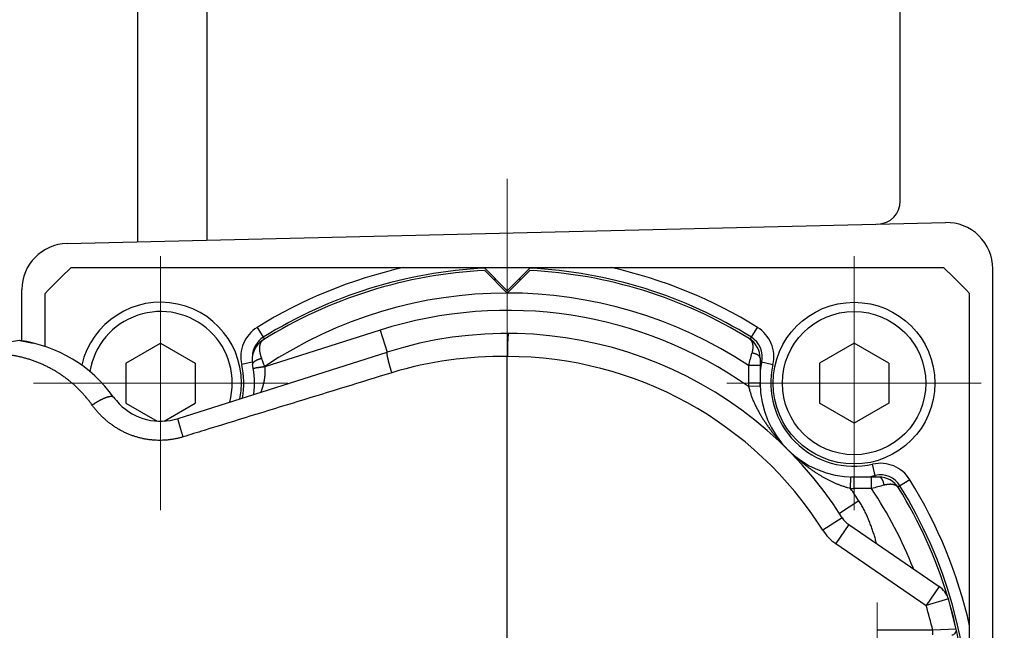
# Model space of a CAD drawing. Header units: millimetres. Extents: x 0 to 1300, y 0 to 891.
# Tile 30 of 124: x 563 to 605, y 289 to 316. Entities that reach past the tile are written whole.
import ezdxf

# ---------------------------------------------------------------- set-up
doc = ezdxf.new("R2010")
doc.units = ezdxf.units.MM
doc.header["$LTSCALE"] = 0.54643
doc.linetypes.add('CENTER', pattern=[50.8, 31.75, -6.35, 6.35, -6.35])
for name, color, linetype in [('NoLayerName_001', 7, 'Continuous'), ('NoLayerName_003', 7, 'Continuous'), ('NoLayerName_006', 7, 'Continuous')]:
    doc.layers.add(name, color=color, linetype=linetype)

# ---------------------------------------------------------------- blocks, each defined once
blk = doc.blocks.new('DIM_0002')
at = {"color": 3, "linetype": 'Continuous', "lineweight": 13}
blk.add_arc((77.348, 80.348), 77.348, 0, 270, dxfattribs=at)

msp = doc.modelspace()

# ---------------------------------------------------------------- linework, layer by layer
at = {"layer": 'NoLayerName_001', "color": 7, "linetype": 'Continuous', "lineweight": 25}
for p, q in [((570.8569, 369.1881), (570.8569, 306.1125)), ((600.8569, 307.8032), (600.8569, 351.7898)), ((567.8569, 329.0831), (567.8569, 306.041)), ((564.8093, 305.9685), (602.8093, 306.8732)), ((604.8569, 264.9702), (604.8569, 304.8738)), ((562.8569, 301.7526), (562.8569, 303.969)), ((567.3569, 300.788), (568.8569, 301.654)), ((568.8569, 301.654), (570.3569, 300.788)), ((598.8569, 301.654), (597.3569, 300.788)), ((600.3569, 300.788), (598.8569, 301.654)), ((567.3569, 300.788), (567.3569, 299.056)), ((570.3569, 300.788), (570.3569, 299.056)), ((597.3569, 300.788), (597.3569, 299.056)), ((600.3569, 300.788), (600.3569, 299.056)), ((567.3569, 299.056), (568.707, 298.2765)), ((569.0068, 298.2765), (570.3569, 299.056)), ((598.8569, 298.1899), (597.3569, 299.056)), ((600.3569, 299.056), (598.8569, 298.1899))]:
    msp.add_line(p, q, dxfattribs=at)
at = {"layer": 'NoLayerName_001', "color": 4, "linetype": 'CENTER', "lineweight": 13}
msp.add_line((583.8569, 308.7635), (583.8569, 257.3646), dxfattribs=at)
at = {"layer": 'NoLayerName_001', "color": 110, "linetype": 'CENTER', "lineweight": 13}
for p, q in [((568.8569, 294.422), (568.8569, 305.422)), ((598.8569, 294.422), (598.8569, 305.422)), ((563.3569, 299.922), (574.3569, 299.922)), ((604.3569, 299.922), (593.3569, 299.922)), ((599.8569, 279.422), (599.8569, 290.422))]:
    msp.add_line(p, q, dxfattribs=at)
at = {"layer": 'NoLayerName_001', "color": 7, "linetype": 'Continuous', "lineweight": 25}
for radius in [3.5, 3.1]:
    msp.add_circle((598.8569, 299.922), radius, dxfattribs=at)
for centre, radius, start, end in [((599.8569, 307.8032), 1, 271.36393, 0), ((602.8569, 304.8738), 2, 0, 91.36393), ((564.8569, 303.969), 2, 91.36393, 180), ((568.8569, 299.922), 3.5, 348.76704, 167.19743), ((568.8569, 299.922), 3.1, 344.60366, 170.69438)]:
    msp.add_arc(centre, radius, start, end, dxfattribs=at)
at = {"layer": 'NoLayerName_003', "color": 30, "linetype": 'Continuous', "lineweight": 25}
for p, q in [((562.7607, 301.7665), (559.9569, 301.3605)), ((562.7607, 301.7665), (563.3393, 301.6582)), ((583.8569, 268.772), (583.8569, 301.072)), ((598.3482, 294.094), (597.5032, 293.5591)), ((598.6276, 293.804), (598.0621, 292.9793)), ((598.6276, 293.804), (602.5426, 291.1196)), ((598.0621, 292.9793), (601.9771, 290.2949)), ((602.5426, 291.1196), (601.9771, 290.2949)), ((602.9359, 290.5791), (601.9771, 290.2949)), ((603.2771, 289.2656), (602.9359, 290.5791)), ((603.2771, 289.2656), (602.2612, 289.222)), ((602.2612, 289.222), (599.8569, 289.222)), ((602.2612, 289.022), (602.2612, 289.222))]:
    msp.add_line(p, q, dxfattribs=at)
for centre, radius, start, end in [((583.8569, 284.922), 17.15, 32.33094, 107.63848), ((561.9469, 295.822), 6, 35.61621, 82.21634), ((583.5596, 284.9978), 16.0766, 88.94034, 106.98953), ((583.8569, 284.922), 16.15, 32.33094, 90), ((568.8569, 300.772), 2.5, 215.61621, 224.37983), ((568.8569, 300.772), 2.5, 224.37983, 287.63848), ((599.1932, 294.6288), 1, 212.33094, 235.56232), ((599.1932, 294.6288), 2, 212.33094, 235.56232), ((601.9771, 290.2949), 1, 16.51576, 55.56232), ((583.8569, 284.922), 19.9, 2.96946, 16.51576), ((583.8569, 284.922), 18.9, 13.15071, 16.51583), ((603.0818, 289.222), 0.2, 270.01763, 12.60384)]:
    msp.add_arc(centre, radius, start, end, dxfattribs=at)
for points, knots in [([(583.9086, 302.0719), (583.9059, 302.0671), (583.899, 302.0581), (583.8969, 302.0412), (583.8936, 302.025), (583.8914, 302.0083), (583.8893, 301.9917), (583.8875, 301.9752), (583.8858, 301.9585), (583.8842, 301.9418), (583.8828, 301.9251), (583.8815, 301.9084), (583.8802, 301.8917), (583.879, 301.875), (583.8779, 301.8583), (583.8768, 301.8416), (583.8758, 301.8249), (583.8749, 301.8082), (583.8739, 301.7915), (583.8731, 301.7748), (583.8722, 301.7581), (583.8714, 301.7413), (583.8707, 301.7246), (583.8697, 301.7023), (583.8685, 301.6744), (583.8673, 301.641), (583.8661, 301.6075), (583.865, 301.5741), (583.864, 301.5406), (583.8631, 301.5071), (583.8621, 301.4681), (583.8611, 301.4235), (583.8602, 301.3788), (583.8594, 301.3398), (583.8589, 301.3063), (583.8584, 301.2728), (583.8579, 301.2394), (583.8576, 301.2059), (583.8573, 301.1724), (583.8571, 301.1501), (583.8571, 301.1389)], [0, 0, 0, 0, 0.01664224, 0.03295267, 0.0499136, 0.06667326, 0.08332871, 0.10001776, 0.11674478, 0.13349863, 0.15026768, 0.16703989, 0.18380377, 0.2005565, 0.21730025, 0.23403721, 0.2507695, 0.26749921, 0.28422836, 0.30095895, 0.31769216, 0.33442777, 0.35116539, 0.36790464, 0.40138641, 0.43486977, 0.4683515, 0.50183064, 0.53530795, 0.56878422, 0.60226015, 0.65247474, 0.70269057, 0.73616824, 0.76964612, 0.80312408, 0.83660201, 0.87007981, 0.90355746, 0.93703495, 0.93703495, 0.93703495, 0.93703495]), ([(565.8948, 298.9725), (565.8629, 299.0158), (565.7999, 299.1031), (565.6997, 299.2297), (565.5961, 299.3537), (565.4887, 299.4746), (565.3776, 299.5921), (565.2631, 299.7063), (565.1451, 299.817), (565.0238, 299.924), (564.8994, 300.0272), (564.7719, 300.1266), (564.6414, 300.2221), (564.5082, 300.3136), (564.3722, 300.4009), (564.2336, 300.4841), (564.0926, 300.563), (563.9492, 300.6375), (563.8036, 300.7076), (563.6559, 300.7732), (563.5062, 300.8342), (563.3546, 300.8905), (563.2014, 300.9421), (563.0466, 300.9889), (562.8903, 301.0307), (562.7327, 301.0677), (562.5741, 301.0996), (562.4145, 301.1264), (562.2543, 301.1482), (562.0935, 301.1647), (561.9324, 301.1767), (561.8248, 301.1795), (561.7711, 301.1816)], [0, 0, 0, 0, 0.1613451, 0.3228223, 0.4844054, 0.6460675, 0.8077812, 0.9695195, 1.131256, 1.2929664, 1.4546419, 1.6162875, 1.7779079, 1.9395082, 2.1010935, 2.2626697, 2.4242438, 2.5858228, 2.74741, 2.9090084, 3.0706226, 3.2322587, 3.393925, 3.5556326, 3.7173937, 3.8791957, 4.0410038, 4.202783, 4.3644996, 4.5261221, 4.6876217, 4.848973, 4.848973, 4.848973, 4.848973]), ([(578.6524, 301.2051), (578.652, 301.2117), (578.6515, 301.2256), (578.6492, 301.2472), (578.6575, 301.2596), (578.6603, 301.2657)], [0, 0, 0, 0, 0.019790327, 0.042224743, 0.062479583, 0.062479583, 0.062479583, 0.062479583]), ([(578.862, 300.3728), (578.858, 300.3859), (578.8499, 300.412), (578.838, 300.4511), (578.8281, 300.4838), (578.8203, 300.51), (578.8145, 300.5296), (578.8087, 300.5493), (578.803, 300.5689), (578.7972, 300.5886), (578.7916, 300.6083), (578.7859, 300.6279), (578.7803, 300.6476), (578.7748, 300.6673), (578.7693, 300.6871), (578.7638, 300.7068), (578.7583, 300.7265), (578.753, 300.7463), (578.7476, 300.766), (578.7423, 300.7858), (578.7371, 300.8056), (578.7319, 300.8254), (578.7267, 300.8452), (578.7217, 300.8651), (578.7166, 300.885), (578.7117, 300.9049), (578.7068, 300.9248), (578.702, 300.9447), (578.6973, 300.9646), (578.6927, 300.9845), (578.6881, 301.0044), (578.6837, 301.0243), (578.6794, 301.0442), (578.6752, 301.0642), (578.6711, 301.0843), (578.6673, 301.1047), (578.6636, 301.1251), (578.6602, 301.1456), (578.6571, 301.1659), (578.6544, 301.1857), (578.6531, 301.1987), (578.6524, 301.2051)], [0, 0, 0, 0, 0.04095616, 0.08191622, 0.12287824, 0.14335941, 0.16384036, 0.18432088, 0.20480073, 0.2252797, 0.24575758, 0.26623415, 0.2867092, 0.30718253, 0.32765395, 0.34812324, 0.36859034, 0.38905632, 0.40952307, 0.4299925, 0.45046653, 0.47094712, 0.49143624, 0.51193588, 0.5324464, 0.55296046, 0.57346853, 0.59396117, 0.61442893, 0.63486244, 0.6552525, 0.67560763, 0.69597119, 0.71639104, 0.73691562, 0.75759398, 0.77845157, 0.79931004, 0.81988995, 0.83991336, 0.85922036, 0.85922036, 0.85922036, 0.85922036]), ([(583.8571, 301.1389), (583.857, 301.1278), (583.8569, 301.1055), (583.8569, 301.0831), (583.8569, 301.072)], [0, 0, 0, 0, 0.033477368, 0.066954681, 0.066954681, 0.066954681, 0.066954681]), ([(578.862, 300.3728), (576.1529, 299.5401), (573.1417, 298.618), (570.1327, 297.6888), (569.8318, 297.596)], [0, 0, 0, 0, 8.5028407, 9.4476008, 9.4476008, 9.4476008, 9.4476008]), ([(565.8948, 298.9725), (565.9029, 298.9781), (565.919, 298.9893), (565.9433, 299.0058), (565.9677, 299.0222), (565.9922, 299.0383), (566.0169, 299.0543), (566.0417, 299.0701), (566.0667, 299.0856), (566.0917, 299.101), (566.1169, 299.1161), (566.1423, 299.1311), (566.1677, 299.1458), (566.1933, 299.1602), (566.219, 299.1745), (566.2448, 299.1885), (566.2708, 299.2022), (566.2969, 299.2157), (566.3231, 299.2288), (566.3496, 299.2416), (566.3763, 299.2539), (566.4031, 299.2659), (566.4302, 299.2774), (566.4575, 299.2885), (566.4851, 299.299), (566.5129, 299.309), (566.5409, 299.3184), (566.569, 299.3272), (566.5971, 299.335), (566.6253, 299.3421), (566.6537, 299.3481), (566.6831, 299.3523), (566.7136, 299.3542), (566.7451, 299.3535), (566.7756, 299.3482), (566.8047, 299.3379), (566.8175, 299.3226), (566.8246, 299.3161)], [0, 0, 0, 0, 0.0293833, 0.0587725, 0.0881664, 0.1175635, 0.1469628, 0.176363, 0.205763, 0.2351618, 0.2645585, 0.2939519, 0.3233414, 0.352726, 0.3821051, 0.4114786, 0.4408477, 0.4702147, 0.4995831, 0.5289573, 0.5583434, 0.5877485, 0.6171815, 0.6466526, 0.676174, 0.705752, 0.7353199, 0.7647708, 0.7940021, 0.8229278, 0.8517718, 0.8811405, 0.9117574, 0.9436693, 0.9751054, 1.0048376, 1.0335365, 1.0335365, 1.0335365, 1.0335365]), ([(569.8318, 297.596), (569.7843, 297.5824), (569.6897, 297.5539), (569.5453, 297.5202), (569.3995, 297.4919), (569.2524, 297.4701), (569.1045, 297.4546), (568.9559, 297.4454), (568.8072, 297.4426), (568.6585, 297.4463), (568.5101, 297.4564), (568.3624, 297.4728), (568.2156, 297.4954), (568.0699, 297.5243), (567.9256, 297.5592), (567.7828, 297.6001), (567.6419, 297.647), (567.5031, 297.6997), (567.3667, 297.7581), (567.2327, 297.8221), (567.1015, 297.8916), (566.9732, 297.9663), (566.848, 298.0463), (566.7261, 298.1313), (566.6078, 298.2213), (566.4933, 298.316), (566.3826, 298.4152), (566.2761, 298.5188), (566.1737, 298.6264), (566.076, 298.7381), (565.9822, 298.8529), (565.9243, 298.933), (565.8948, 298.9725)], [0, 0, 0, 0, 0.1480235, 0.2963009, 0.4447848, 0.5934224, 0.7421582, 0.8909357, 1.0396997, 1.1883992, 1.3370192, 1.4855812, 1.6341021, 1.7825927, 1.9310595, 2.0795054, 2.2279313, 2.3763401, 2.5247463, 2.6731644, 2.8216044, 2.9700727, 3.1185737, 3.2671105, 3.4156863, 3.5642927, 3.7129005, 3.8614734, 4.0099705, 4.1583483, 4.3065616, 4.4545655, 4.4545655, 4.4545655, 4.4545655]), ([(569.8318, 297.596), (569.8263, 297.6135), (569.8154, 297.6484), (569.7993, 297.701), (569.7832, 297.7535), (569.7686, 297.8017), (569.7554, 297.8456), (569.7436, 297.8851), (569.7319, 297.9246), (569.7216, 297.9597), (569.7126, 297.9905), (569.7049, 298.0169), (569.6973, 298.0433), (569.6898, 298.0697), (569.6823, 298.0962), (569.6749, 298.1226), (569.6675, 298.1491), (569.6615, 298.1712), (569.6567, 298.1889), (569.6531, 298.2021), (569.6496, 298.2154), (569.6461, 298.2287), (569.6426, 298.242), (569.6392, 298.2553), (569.6358, 298.2687), (569.6325, 298.282), (569.6292, 298.2954), (569.6261, 298.3088), (569.623, 298.3221), (569.6201, 298.3355), (569.6173, 298.349), (569.6151, 298.3624), (569.6122, 298.376), (569.614, 298.385), (569.6144, 298.3896)], [0, 0, 0, 0, 0.05495586, 0.10991176, 0.1648682, 0.21982534, 0.26104291, 0.30225946, 0.34347438, 0.38468868, 0.41216593, 0.43964506, 0.46712698, 0.49461175, 0.52209606, 0.54957578, 0.57704686, 0.60450594, 0.61823315, 0.63196211, 0.64569542, 0.65943571, 0.67318563, 0.68694786, 0.70072329, 0.71450108, 0.72826583, 0.74200238, 0.75569592, 0.7693376, 0.78305408, 0.79704404, 0.81041557, 0.82411433, 0.82411433, 0.82411433, 0.82411433])]:
    msp.add_open_spline(points, degree=3, knots=knots, dxfattribs=at)
at = {"layer": 'NoLayerName_006', "color": 30, "linetype": 'Continuous', "lineweight": 25}
for p, q in [((564.9823, 304.922), (602.7315, 304.922)), ((582.8569, 304.922), (583.8569, 303.922)), ((583.8569, 303.822), (582.8808, 304.798)), ((584.8569, 304.922), (583.8569, 303.922)), ((584.8329, 304.798), (583.8569, 303.822)), ((563.8569, 301.5069), (563.8569, 303.7966)), ((603.8569, 266.0474), (603.8569, 303.7966)), ((573.0366, 302.3338), (573.3546, 301.8222)), ((578.3573, 302.2187), (573.3646, 300.6313)), ((578.3573, 302.2187), (578.6603, 301.2657)), ((594.3588, 301.8216), (594.6772, 302.3338)), ((569.6144, 298.3895), (578.6603, 301.2657)), ((572.8241, 300.8299), (572.3662, 300.7251)), ((594.7937, 300.999), (594.7937, 299.922)), ((594.7937, 300.8519), (595.3476, 300.7251)), ((573.0122, 300.5851), (572.87, 300.5579)), ((573.3631, 300.6411), (573.0122, 300.5851)), ((594.7937, 300.679), (594.2937, 300.679)), ((594.2937, 300.679), (594.2937, 299.922)), ((594.7937, 299.922), (594.2937, 299.922)), ((594.796, 299.786), (594.7937, 299.922)), ((594.796, 299.786), (594.2962, 299.7693)), ((599.7868, 295.8588), (599.66, 296.4127)), ((598.7042, 295.3613), (598.7209, 295.8611)), ((598.8569, 295.8588), (598.7209, 295.8611)), ((599.9339, 295.8588), (598.8569, 295.8588)), ((598.8569, 295.3588), (598.8569, 295.8588)), ((599.6139, 295.3588), (599.6139, 295.8588)), ((601.2687, 295.7422), (600.7566, 295.424)), ((599.6139, 295.3588), (598.8569, 295.3588)), ((599.0691, 294.8221), (598.2309, 294.2766))]:
    msp.add_line(p, q, dxfattribs=at)
for centre, radius, start, end in [((583.8569, 284.922), 27.5, 133.34176, 136.65824), ((583.8569, 284.922), 20.5, 102.68038, 121.85813), ((583.8569, 284.922), 19.9, 92.81135, 122.08492), ((583.8569, 284.922), 20, 92.79761, 121.85813), ((583.8569, 284.922), 19.9, 58.28082, 87.18865), ((583.8569, 284.922), 20, 58.14187, 87.20239), ((583.8569, 284.922), 20.5, 58.14187, 77.31962), ((583.8569, 284.922), 27.5, 43.34176, 46.65824), ((583.8569, 284.922), 19.5, 91.45091, 91.7299), ((583.8569, 284.922), 19.5, 88.27012, 88.54909), ((583.8569, 284.922), 18.9, 56.48114, 123.72643), ((583.8569, 284.922), 18.15, 54.88859, 107.63848), ((573.8284, 301.0598), 1.5, 121.85813, 192.891), ((593.8854, 301.0598), 1.5, 347.109, 58.14187), ((573.8177, 300.9352), 1, 122.08492, 191.54397), ((573.8284, 301.0598), 1, 121.85813, 178.68589), ((593.7937, 300.999), 1, 0, 58.28082), ((593.8854, 301.0598), 1, 347.109, 58.14187), ((519.8836, 320.8847), 77.1046, 344.807952, 345.226765), ((568.8569, 299.922), 4.0632, 353.25105, 11.54397), ((556.8221, 294.3584), 17.6939, 20.79811, 21.99869), ((598.8569, 299.922), 4.1, 167.109, 172.48114), ((568.8569, 299.922), 3.6, 349.64723, 12.891), ((568.8569, 299.922), 4.5632, 8.94195, 9.06676), ((598.8569, 299.922), 3.6, 167.109, 282.891), ((598.8569, 299.922), 4.5632, 180, 181.91634), ((598.8569, 299.922), 4.0632, 180, 270), ((599.9947, 294.9505), 1.5, 31.85813, 102.891), ((598.8569, 299.922), 4.1, 277.51897, 282.891), ((599.9947, 294.9505), 1, 31.85813, 102.891), ((599.9339, 294.8588), 1, 31.71918, 90), ((583.8569, 284.922), 20.5, 12.68038, 31.85813), ((583.8569, 284.922), 18.15, 33.05618, 35.1116), ((598.8569, 299.922), 4.5632, 268.08238, 270), ((619.8461, 220.8496), 77.2073, 104.773514, 105.19177), ((583.8569, 284.922), 18.9, 21.6414, 33.51886), ((583.8569, 284.922), 19.9, 16.89608, 31.71918), ((583.8569, 284.922), 20, 328.14187, 31.85813)]:
    msp.add_arc(centre, radius, start, end, dxfattribs=at)
for points, knots in [([(573.2865, 301.7825), (573.2788, 301.777), (573.2628, 301.7665), (573.2415, 301.7472), (573.2219, 301.726), (573.2043, 301.703), (573.1888, 301.6786), (573.1754, 301.6531), (573.1641, 301.6267), (573.1548, 301.5996), (573.1473, 301.5719), (573.1414, 301.5438), (573.1371, 301.5155), (573.134, 301.4869), (573.1321, 301.4584), (573.1314, 301.4298), (573.1317, 301.4012), (573.133, 301.3727), (573.1352, 301.3442), (573.1383, 301.3159), (573.1423, 301.2876), (573.147, 301.2594), (573.1524, 301.2313), (573.1584, 301.2034), (573.1651, 301.1757), (573.1724, 301.1481), (573.1803, 301.1207), (573.1888, 301.0934), (573.1978, 301.0664), (573.2073, 301.0395), (573.2173, 301.0127), (573.2243, 300.9951), (573.2278, 300.9863)], [0, 0, 0, 0, 0.02852447, 0.05720515, 0.08604299, 0.11497776, 0.14390264, 0.17268868, 0.20134432, 0.22996346, 0.25860173, 0.28727742, 0.3159761, 0.34465516, 0.37327313, 0.40184695, 0.43039938, 0.4589464, 0.48749757, 0.51605652, 0.54462135, 0.57318509, 0.6017388, 0.63028388, 0.65882432, 0.68736248, 0.71589918, 0.74443374, 0.77296409, 0.8014868, 0.82999719, 0.8584894, 0.8584894, 0.8584894, 0.8584894]), ([(594.3194, 301.8496), (594.3257, 301.8454), (594.3384, 301.8372), (594.3559, 301.8227), (594.3723, 301.8069), (594.3875, 301.7899), (594.4015, 301.7718), (594.414, 301.7528), (594.4252, 301.733), (594.4351, 301.7126), (594.4437, 301.6916), (594.4511, 301.6701), (594.4574, 301.6483), (594.4628, 301.6263), (594.4672, 301.604), (594.4707, 301.5816), (594.4734, 301.5592), (594.4753, 301.5366), (594.4764, 301.514), (594.4769, 301.4914), (594.4766, 301.4688), (594.4758, 301.4462), (594.4743, 301.4236), (594.4724, 301.401), (594.4699, 301.3786), (594.4668, 301.3562), (594.4633, 301.3338), (594.4594, 301.3116), (594.455, 301.2894), (594.4502, 301.2673), (594.445, 301.2453), (594.4413, 301.2307), (594.4394, 301.2234)], [0, 0, 0, 0, 0.02260245, 0.04529495, 0.06806757, 0.09088975, 0.11371491, 0.13648514, 0.1591798, 0.18184559, 0.20451673, 0.22720764, 0.24991502, 0.27261986, 0.29529289, 0.3179328, 0.34055642, 0.36317589, 0.38579859, 0.40842738, 0.431061, 0.45369433, 0.47631954, 0.49893577, 0.52154714, 0.54415635, 0.56676464, 0.58937187, 0.61197659, 0.6345761, 0.65716655, 0.67974298, 0.67974298, 0.67974298, 0.67974298]), ([(594.7937, 300.999), (594.7933, 301.0039), (594.7931, 301.014), (594.7897, 301.0287), (594.7848, 301.043), (594.7782, 301.0568), (594.7704, 301.0699), (594.7616, 301.0822), (594.7518, 301.0936), (594.7412, 301.1043), (594.7299, 301.1142), (594.7181, 301.1234), (594.7058, 301.1321), (594.6932, 301.1402), (594.6803, 301.1478), (594.6672, 301.155), (594.6539, 301.1618), (594.6404, 301.1681), (594.6266, 301.1741), (594.6128, 301.1797), (594.5988, 301.1849), (594.5847, 301.1898), (594.5705, 301.1944), (594.5562, 301.1987), (594.5418, 301.2027), (594.5273, 301.2065), (594.5128, 301.21), (594.4982, 301.2132), (594.4836, 301.2161), (594.4689, 301.2188), (594.4542, 301.2213), (594.4443, 301.2227), (594.4394, 301.2234)], [0, 0, 0, 0, 0.01491676, 0.02994017, 0.04510268, 0.06036046, 0.07561268, 0.09074001, 0.10576138, 0.12074446, 0.13573001, 0.15073427, 0.16575225, 0.18076119, 0.19573964, 0.21069537, 0.22563841, 0.24057611, 0.25551332, 0.27045252, 0.28539399, 0.30033601, 0.31527558, 0.33021264, 0.34514843, 0.36008361, 0.37501828, 0.38995205, 0.40488401, 0.41981278, 0.43473652, 0.44965298, 0.44965298, 0.44965298, 0.44965298]), ([(573.2278, 300.9863), (573.2233, 300.9851), (573.2143, 300.9828), (573.2008, 300.9792), (573.1874, 300.9754), (573.174, 300.9715), (573.1606, 300.9675), (573.1473, 300.9633), (573.134, 300.959), (573.1208, 300.9545), (573.1076, 300.9499), (573.0945, 300.9452), (573.0814, 300.9403), (573.0684, 300.9352), (573.0555, 300.93), (573.0426, 300.9246), (573.0297, 300.919), (573.017, 300.9132), (573.0044, 300.9072), (572.9919, 300.901), (572.9795, 300.8945), (572.9673, 300.8878), (572.9552, 300.8808), (572.9433, 300.8735), (572.9315, 300.8659), (572.92, 300.858), (572.9087, 300.8498), (572.8977, 300.8412), (572.8871, 300.8323), (572.8769, 300.8229), (572.8672, 300.8128), (572.8583, 300.8017), (572.8502, 300.7897), (572.8435, 300.7767), (572.8388, 300.7631), (572.8361, 300.749), (572.8376, 300.7397), (572.8379, 300.7351)], [0, 0, 0, 0, 0.01394916, 0.02790011, 0.04185262, 0.05580654, 0.06976179, 0.08371837, 0.09767637, 0.11163597, 0.12559742, 0.13956107, 0.15352737, 0.16749684, 0.18146981, 0.1954444, 0.20941814, 0.22338938, 0.23735734, 0.25132221, 0.26528522, 0.27924875, 0.29321634, 0.30719286, 0.32118407, 0.33518163, 0.34916024, 0.36309722, 0.3769746, 0.39081379, 0.40472684, 0.41888189, 0.43342899, 0.44810004, 0.4625486, 0.47662294, 0.49048091, 0.49048091, 0.49048091, 0.49048091]), ([(573.0122, 300.5851), (573.0106, 300.5846), (573.0075, 300.5838), (573.0028, 300.5825), (572.9982, 300.5812), (572.9935, 300.5799), (572.9889, 300.5787), (572.9842, 300.5774), (572.9796, 300.5762), (572.9749, 300.5749), (572.9702, 300.5737), (572.9654, 300.5725), (572.9607, 300.5713), (572.9559, 300.5701), (572.951, 300.5689), (572.9461, 300.5677), (572.9413, 300.5665), (572.9364, 300.5654), (572.9315, 300.5643), (572.9267, 300.5632), (572.922, 300.5622), (572.9173, 300.5612), (572.9128, 300.5603), (572.9084, 300.5595), (572.9041, 300.5587), (572.8997, 300.558), (572.8952, 300.5574), (572.8904, 300.5568), (572.885, 300.5561), (572.8794, 300.5557), (572.8735, 300.5541), (572.8711, 300.5571), (572.87, 300.5579)], [0, 0, 0, 0, 0.00485044, 0.00968433, 0.01450681, 0.01932303, 0.02413814, 0.0289573, 0.03378566, 0.03862839, 0.04349064, 0.04837757, 0.05329435, 0.05824615, 0.06323793, 0.06826404, 0.07330266, 0.07833066, 0.08332499, 0.08826263, 0.09312067, 0.09787628, 0.10250676, 0.1069896, 0.11132598, 0.11564661, 0.12012659, 0.12494096, 0.13026448, 0.13627086, 0.14231503, 0.14646538, 0.14646538, 0.14646538, 0.14646538]), ([(573.3646, 300.6313), (573.3553, 300.6298), (573.3318, 300.6261), (573.3037, 300.6219), (573.2803, 300.6182), (573.2662, 300.6159), (573.2382, 300.6113), (573.2101, 300.6065), (573.182, 300.6019), (573.168, 300.5997), (573.1539, 300.5976), (573.1398, 300.5956), (573.1257, 300.5937), (573.1115, 300.5919), (573.0974, 300.5904), (573.0832, 300.5889), (573.069, 300.5877), (573.0548, 300.5867), (573.0406, 300.5859), (573.0264, 300.5853), (573.0169, 300.5852), (573.0122, 300.5851)], [0, 0, 0, 0, 0.02845454, 0.0711363, 0.08536148, 0.09958491, 0.11380672, 0.170704, 0.18493761, 0.19917796, 0.21342451, 0.22767438, 0.24192488, 0.25617378, 0.27041935, 0.28466042, 0.29889644, 0.31312754, 0.32735462, 0.34157937, 0.35580437, 0.35580437, 0.35580437, 0.35580437]), ([(573.3646, 300.6313), (573.365, 300.6262), (573.3659, 300.6162), (573.3669, 300.6012), (573.3679, 300.5861), (573.3688, 300.5711), (573.3695, 300.556), (573.3702, 300.5409), (573.3707, 300.5258), (573.3712, 300.5108), (573.3715, 300.4957), (573.3717, 300.4806), (573.3719, 300.4655), (573.3719, 300.4504), (573.3718, 300.4353), (573.3716, 300.4202), (573.3714, 300.4051), (573.371, 300.3901), (573.3705, 300.375), (573.3699, 300.3599), (573.3692, 300.3448), (573.3684, 300.3298), (573.3675, 300.3147), (573.3665, 300.2997), (573.3654, 300.2846), (573.3642, 300.2696), (573.3629, 300.2545), (573.3615, 300.2395), (573.3601, 300.2245), (573.3585, 300.2095), (573.3568, 300.1945), (573.355, 300.1795), (573.3531, 300.1646), (573.3512, 300.1496), (573.3491, 300.1347), (573.347, 300.1197), (573.3447, 300.1048), (573.3424, 300.0899), (573.3399, 300.075), (573.3374, 300.0601), (573.3356, 300.0502), (573.3348, 300.0453)], [0, 0, 0, 0, 0.0150826, 0.0301665, 0.04525158, 0.06033773, 0.07542483, 0.09051274, 0.10560133, 0.12069046, 0.13577997, 0.1508697, 0.16595948, 0.18104915, 0.19613853, 0.21122743, 0.22631577, 0.24140363, 0.25649108, 0.2715782, 0.28666505, 0.30175168, 0.31683814, 0.33192446, 0.34701069, 0.36209682, 0.37718289, 0.39226889, 0.40735483, 0.4224407, 0.43752653, 0.45261235, 0.46769818, 0.48278401, 0.49786986, 0.5129557, 0.52804152, 0.5431273, 0.558213, 0.57329857, 0.58838398, 0.58838398, 0.58838398, 0.58838398]), ([(573.3348, 300.0453), (573.3339, 300.0403), (573.3321, 300.0304), (573.3293, 300.0156), (573.3264, 300.0008), (573.3234, 299.986), (573.3203, 299.9713), (573.3172, 299.9565), (573.3139, 299.9418), (573.3106, 299.9271), (573.3072, 299.9124), (573.3037, 299.8977), (573.3001, 299.8831), (573.2964, 299.8684), (573.2926, 299.8538), (573.2888, 299.8392), (573.2849, 299.8247), (573.2809, 299.8101), (573.2768, 299.7956), (573.2726, 299.7811), (573.2683, 299.7666), (573.264, 299.7522), (573.2596, 299.7378), (573.2551, 299.7234), (573.2505, 299.709), (573.2459, 299.6947), (573.2411, 299.6803), (573.2363, 299.666), (573.2315, 299.6518), (573.2265, 299.6375), (573.2215, 299.6233), (573.2163, 299.6091), (573.2111, 299.595), (573.2059, 299.5808), (573.2006, 299.5667), (573.1952, 299.5526), (573.1898, 299.5385), (573.186, 299.5292), (573.1842, 299.5245)], [0, 0, 0, 0, 0.01508519, 0.03017018, 0.04525504, 0.0603398, 0.07542449, 0.09050916, 0.10559382, 0.12067847, 0.13576313, 0.1508478, 0.16593244, 0.18101706, 0.19610162, 0.2111861, 0.22627046, 0.24135468, 0.2564387, 0.27152247, 0.28660593, 0.30168902, 0.31677166, 0.33185381, 0.34693572, 0.36201778, 0.37710034, 0.39218369, 0.40726722, 0.42234961, 0.43742959, 0.45250712, 0.4675872, 0.48267591, 0.49777172, 0.51284597, 0.52792616, 0.54300384, 0.54300384, 0.54300384, 0.54300384]), ([(594.2962, 299.7693), (594.3099, 299.7172), (594.3356, 299.6127), (594.3841, 299.4585), (594.4381, 299.3061), (594.4982, 299.1556), (594.5638, 299.0072), (594.6345, 298.8609), (594.71, 298.7168), (594.7897, 298.5748), (594.8733, 298.4351), (594.9605, 298.2977), (595.0507, 298.1626), (595.1439, 298.0299), (595.24, 297.8995), (595.3388, 297.7713), (595.4402, 297.6455), (595.5442, 297.5218), (595.6506, 297.4003), (595.7594, 297.281), (595.8701, 297.1635), (595.9461, 297.0873), (595.9838, 297.0489)], [0, 0, 0, 0, 0.1614131, 0.322908, 0.484596, 0.6465426, 0.8087705, 0.9712636, 1.1339695, 1.2968033, 1.4596504, 1.6223697, 1.784816, 1.9469817, 2.1089231, 2.2706904, 2.4323273, 2.5938716, 2.7553545, 2.9168019, 3.0782336, 3.239664, 3.239664, 3.239664, 3.239664]), ([(598.7042, 295.3613), (598.6624, 295.3721), (598.5786, 295.3926), (598.4545, 295.4299), (598.3315, 295.4709), (598.2099, 295.5159), (598.0897, 295.5646), (597.9709, 295.6167), (597.8536, 295.6719), (597.7378, 295.7301), (597.6236, 295.7911), (597.5108, 295.8547), (597.3995, 295.9208), (597.2895, 295.9892), (597.1809, 296.0598), (597.0737, 296.1325), (596.9678, 296.2072), (596.8632, 296.2838), (596.76, 296.3623), (596.6581, 296.4425), (596.5576, 296.5245), (596.4585, 296.6081), (596.3607, 296.6933), (596.2643, 296.78), (596.1694, 296.8682), (596.0757, 296.9577), (596.0145, 297.0186), (595.9838, 297.0489)], [0, 0, 0, 0, 0.1294183, 0.2589245, 0.3885276, 0.5182126, 0.6479427, 0.7776606, 0.9072938, 1.0368264, 1.1663029, 1.2957602, 1.4252247, 1.5547133, 1.6842334, 1.8137864, 1.9433738, 2.0729946, 2.2026449, 2.3323181, 2.4620052, 2.5916943, 2.7213715, 2.8510202, 2.9806218, 3.1101557, 3.2395991, 3.2395991, 3.2395991, 3.2395991]), ([(600.1584, 295.5045), (600.1576, 295.5094), (600.1562, 295.5193), (600.1537, 295.534), (600.151, 295.5487), (600.1481, 295.5633), (600.1449, 295.5779), (600.1414, 295.5924), (600.1377, 295.6069), (600.1336, 295.6213), (600.1293, 295.6356), (600.1247, 295.6498), (600.1198, 295.6639), (600.1146, 295.6779), (600.109, 295.6917), (600.103, 295.7054), (600.0967, 295.719), (600.0899, 295.7323), (600.0827, 295.7454), (600.0751, 295.7583), (600.067, 295.7709), (600.0583, 295.7832), (600.0491, 295.795), (600.0392, 295.8063), (600.0285, 295.8169), (600.0171, 295.8267), (600.0048, 295.8355), (599.9917, 295.8433), (599.9779, 295.8498), (599.9636, 295.8548), (599.9489, 295.8582), (599.9389, 295.8584), (599.9339, 295.8588)], [0, 0, 0, 0, 0.01491646, 0.02984021, 0.04476899, 0.05970095, 0.07463473, 0.0895694, 0.10450458, 0.11944038, 0.13437745, 0.14931702, 0.16425905, 0.17920053, 0.19413973, 0.20907694, 0.22401465, 0.2389577, 0.25391344, 0.26889189, 0.28390084, 0.29891883, 0.3139231, 0.32890865, 0.34389173, 0.35891311, 0.37404044, 0.38929266, 0.40455044, 0.41971295, 0.43473636, 0.44965313, 0.44965313, 0.44965313, 0.44965313]), ([(600.7845, 295.3845), (600.7803, 295.3908), (600.7721, 295.4035), (600.7576, 295.421), (600.7419, 295.4374), (600.7248, 295.4526), (600.7067, 295.4665), (600.6877, 295.4791), (600.6679, 295.4903), (600.6475, 295.5001), (600.6265, 295.5087), (600.6051, 295.5162), (600.5832, 295.5225), (600.5612, 295.5279), (600.5389, 295.5323), (600.5166, 295.5358), (600.4941, 295.5385), (600.4715, 295.5404), (600.4489, 295.5415), (600.4263, 295.542), (600.4037, 295.5417), (600.3811, 295.5409), (600.3585, 295.5394), (600.3359, 295.5374), (600.3135, 295.5349), (600.2911, 295.5319), (600.2687, 295.5284), (600.2465, 295.5245), (600.2243, 295.5201), (600.2022, 295.5153), (600.1802, 295.5101), (600.1656, 295.5063), (600.1583, 295.5045)], [0, 0, 0, 0, 0.02260238, 0.04529479, 0.06806737, 0.09088958, 0.11371484, 0.13648521, 0.15917998, 0.18184584, 0.20451697, 0.22720782, 0.24991508, 0.27261977, 0.29529266, 0.31793244, 0.34055598, 0.36317541, 0.3857981, 0.40842693, 0.4310606, 0.453694, 0.47631927, 0.49893554, 0.52154692, 0.54415612, 0.56676438, 0.58937156, 0.61197621, 0.63457566, 0.65716605, 0.67974245, 0.67974245, 0.67974245, 0.67974245]), ([(599.8311, 292.9789), (599.8223, 293.011), (599.805, 293.0754), (599.7777, 293.1717), (599.7496, 293.2677), (599.7205, 293.3634), (599.6903, 293.4588), (599.6591, 293.5539), (599.6266, 293.6486), (599.5929, 293.7428), (599.5579, 293.8367), (599.5215, 293.9301), (599.4838, 294.0229), (599.4446, 294.1152), (599.4038, 294.2069), (599.3615, 294.2977), (599.3174, 294.3878), (599.2716, 294.4769), (599.224, 294.565), (599.1744, 294.652), (599.1231, 294.7379), (599.0869, 294.7939), (599.0691, 294.8221)], [0, 0, 0, 0, 0.100029, 0.2000659, 0.3001086, 0.4001568, 0.5002122, 0.6002785, 0.7003618, 0.8004705, 0.9006153, 1.0008096, 1.1010611, 1.2013464, 1.3016381, 1.4019135, 1.5021554, 1.6023522, 1.7024985, 1.8025952, 1.90265, 2.0026781, 2.0026781, 2.0026781, 2.0026781])]:
    msp.add_open_spline(points, degree=3, knots=knots, dxfattribs=at)

# ---------------------------------------------------------------- block references
at = {"layer": 'NoLayerName_001', "color": 3, "linetype": 'Continuous', "lineweight": 13}
msp.add_blockref('DIM_0002', (506.5085, 204.5736), dxfattribs=at)

doc.saveas('drawing.dxf')
